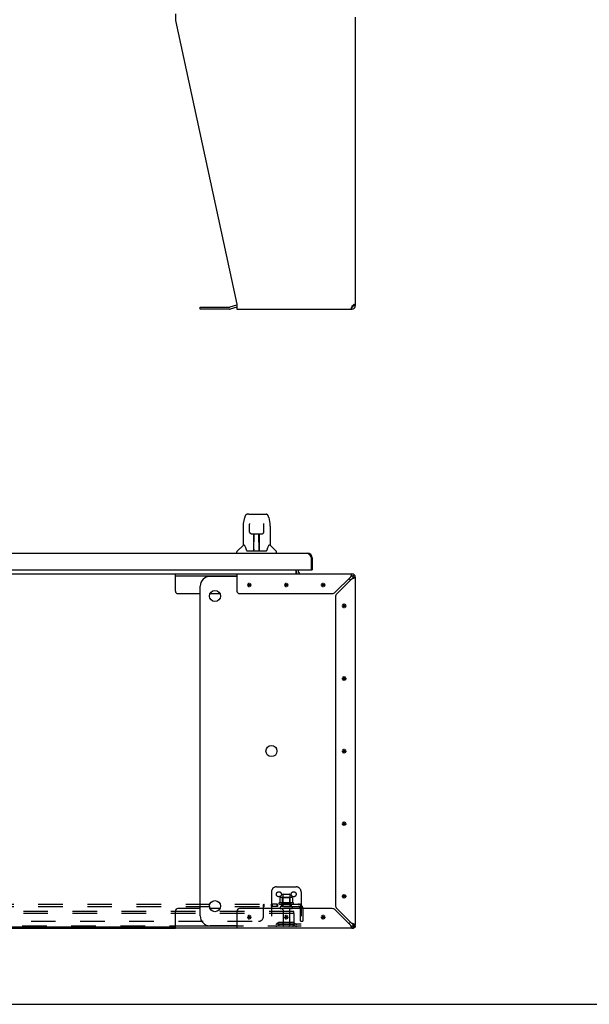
# Model space of a CAD drawing. Header units: inches. Extents: x 0 to 227, y 0 to 147.
# Tile 3 of 34: x 84 to 113, y 0 to 50. Entities that reach past the tile are written whole.
import ezdxf

# ---------------------------------------------------------------- set-up
doc = ezdxf.new("R2010")
doc.units = ezdxf.units.IN
doc.header["$LTSCALE"] = 12.466667
doc.header["$MEASUREMENT"] = 0
doc.linetypes.add('HIDDEN', pattern=[0.2, 0.1, -0.1])
doc.layers.get('0').update_dxf_attribs({"linetype": 'CONTINUOUS'})
doc.layers.add('02___PRT_ALL_AXES', color=7, linetype='CONTINUOUS')
doc.layers.add('DEFAULT_2', color=8, linetype='HIDDEN')

msp = doc.modelspace()

# ---------------------------------------------------------------- linework, layer by layer
at = {"color": 3, "linetype": 'Continuous'}
for p, q in [((92.273, 50.304), (92.273, 49.963)), ((101.396, 50.137), (101.396, 35.47)), ((92.273, 49.963), (95.396, 35.552)), ((95.396, 35.552), (95.396, 35.304)), ((101.313, 35.525), (101.331, 35.539)), ((101.331, 35.539), (101.347, 35.552)), ((93.527, 35.41), (95.014, 35.41)), ((95.379, 35.506), (95.03, 35.412)), ((95.396, 35.304), (101.229, 35.304)), ((101.222, 35.444), (101.214, 35.419)), ((101.229, 35.47), (101.222, 35.444)), ((101.229, 35.47), (101.251, 35.484)), ((101.251, 35.484), (101.273, 35.497)), ((70.892, 22.919), (98.962, 22.919)), ((99.127, 22.746), (99.133, 22.734)), ((99.133, 22.734), (99.14, 22.722)), ((99.14, 22.722), (99.147, 22.709)), ((99.147, 22.709), (99.153, 22.697)), ((99.153, 22.697), (99.166, 22.672)), ((99.166, 22.672), (99.166, 22.085)), ((99.208, 22.672), (99.208, 22.065)), ((70.708, 22.065), (99.146, 22.065)), ((98.5, 22.065), (98.5, 22.003)), ((92.273, 21.861), (101.229, 21.861)), ((95.396, 21.861), (95.396, 20.986)), ((101.153, 21.694), (100.384, 20.925)), ((100.46, 20.849), (101.229, 21.618)), ((101.281, 21.633), (101.305, 21.641)), ((101.396, 21.694), (101.396, 4.027)), ((95.521, 20.861), (100.229, 20.861)), ((100.396, 20.693), (100.396, 5.028)), ((95.396, 4.736), (95.396, 3.861)), ((100.229, 4.861), (95.521, 4.861)), ((100.384, 4.796), (101.153, 4.027)), ((101.229, 4.103), (100.46, 4.872)), ((49.519, 3.861), (92.273, 3.861)), ((101.229, 3.861), (92.273, 3.861)), ((101.169, 3.976), (101.176, 3.952)), ((101.292, 3.861), (101.262, 3.861)), ((101.396, 3.973), (101.396, 3.913))]:
    msp.add_line(p, q, dxfattribs=at)
at = {"color": 7, "linetype": 'Continuous'}
for p, q in [((93.527, 35.306), (93.527, 35.41)), ((95.014, 35.306), (93.527, 35.306)), ((95.396, 35.403), (95.057, 35.312)), ((101.211, 35.408), (101.229, 35.408)), ((101.229, 35.304), (101.229, 35.408)), ((101.269, 35.422), (101.269, 35.495)), ((101.396, 35.47), (101.292, 35.47)), ((95.722, 24.427), (95.787, 24.733)), ((95.992, 24.887), (95.911, 24.887)), ((95.993, 24.887), (96.799, 24.887)), ((95.998, 24.887), (95.996, 24.887)), ((96.8, 24.887), (96.881, 24.887)), ((97.005, 24.733), (97.07, 24.427)), ((95.707, 24.284), (95.707, 23.312)), ((96.029, 24.375), (96.01, 24.375)), ((96.029, 24.411), (96.029, 24.408)), ((96.029, 24.408), (96.029, 24.404)), ((96.029, 24.404), (96.029, 24.396)), ((96.029, 24.396), (96.029, 24.385)), ((96.036, 23.981), (96.029, 24.385)), ((96.756, 23.981), (96.763, 24.393)), ((96.782, 24.375), (96.762, 24.375)), ((96.763, 24.401), (96.763, 24.406)), ((96.763, 24.393), (96.763, 24.401)), ((97.085, 24.284), (97.085, 23.312)), ((96.117, 23.903), (96.237, 23.903)), ((96.247, 23.057), (96.261, 23.904)), ((96.254, 23.488), (96.254, 23.903)), ((96.261, 23.848), (96.254, 23.848)), ((96.258, 23.678), (96.254, 23.678)), ((96.257, 23.667), (96.254, 23.667)), ((96.273, 23.904), (96.519, 23.904)), ((96.522, 23.037), (96.507, 23.904)), ((96.508, 23.848), (96.538, 23.848)), ((96.538, 23.678), (96.511, 23.678)), ((96.538, 23.667), (96.511, 23.667)), ((96.512, 23.904), (96.512, 23.848)), ((96.538, 23.037), (96.538, 23.903)), ((96.555, 23.903), (96.675, 23.903)), ((95.701, 23.307), (95.404, 23.009)), ((95.78, 23.312), (95.707, 23.312)), ((95.875, 23.06), (95.88, 23.053)), ((95.91, 23.037), (96.882, 23.037)), ((96.248, 23.109), (96.247, 23.083)), ((96.254, 23.037), (96.254, 23.041)), ((96.515, 23.438), (96.538, 23.438)), ((96.538, 23.434), (96.515, 23.434)), ((96.521, 23.083), (96.521, 23.109)), ((97.085, 23.312), (97.012, 23.312)), ((97.091, 23.307), (97.388, 23.009)), ((95.392, 22.919), (95.392, 22.981)), ((97.4, 22.919), (97.4, 22.981)), ((99.208, 22.672), (99.166, 22.672)), ((98.396, 21.89), (98.396, 22.065)), ((99.146, 22.065), (99.208, 22.065)), ((49.519, 21.861), (92.273, 21.861)), ((92.273, 20.986), (92.273, 21.861)), ((92.273, 21.757), (95.396, 21.757)), ((95.396, 21.736), (94.027, 21.736)), ((101.229, 21.757), (101.229, 21.861)), ((101.347, 21.812), (101.274, 21.738)), ((101.396, 21.694), (101.292, 21.694)), ((93.527, 4.486), (93.527, 21.236)), ((92.398, 20.861), (93.527, 20.861)), ((94.026, 20.861), (94.529, 20.861)), ((92.273, 3.861), (92.273, 4.736)), ((93.527, 4.861), (92.398, 4.861)), ((94.529, 4.861), (94.026, 4.861)), ((101.292, 4.027), (101.396, 4.027)), ((92.273, 3.913), (49.519, 3.913)), ((95.396, 3.965), (92.273, 3.965)), ((95.396, 3.986), (94.027, 3.986)), ((101.229, 3.861), (101.229, 3.965)), ((101.347, 3.909), (101.274, 3.983)), ((101.292, 3.873), (101.292, 3.861)), ((101.35, 3.913), (101.396, 3.913)), ((0, 0), (226.667, 0))]:
    msp.add_line(p, q, dxfattribs=at)
at = {"color": 40, "linetype": 'Continuous'}
for p, q in [((95.906, 21.298), (96.136, 21.298)), ((95.94, 21.217), (96.102, 21.379)), ((95.94, 21.379), (96.102, 21.217)), ((96.021, 21.183), (96.021, 21.413)), ((97.781, 21.298), (98.011, 21.298)), ((97.815, 21.217), (97.977, 21.379)), ((97.815, 21.379), (97.977, 21.217)), ((97.896, 21.183), (97.896, 21.413)), ((99.656, 21.298), (99.886, 21.298)), ((99.69, 21.217), (99.852, 21.379)), ((99.69, 21.379), (99.852, 21.217)), ((99.771, 21.183), (99.771, 21.413)), ((100.718, 20.236), (100.948, 20.236)), ((100.752, 20.154), (100.915, 20.317)), ((100.752, 20.317), (100.915, 20.154)), ((100.833, 20.121), (100.833, 20.351)), ((100.718, 16.548), (100.948, 16.548)), ((100.752, 16.467), (100.915, 16.629)), ((100.752, 16.629), (100.915, 16.467)), ((100.833, 16.433), (100.833, 16.663)), ((100.718, 12.861), (100.948, 12.861)), ((100.752, 12.942), (100.915, 12.779)), ((100.752, 12.779), (100.915, 12.942)), ((100.833, 12.746), (100.833, 12.976)), ((100.718, 9.173), (100.948, 9.173)), ((100.752, 9.254), (100.915, 9.092)), ((100.752, 9.092), (100.915, 9.254)), ((100.833, 9.058), (100.833, 9.288)), ((100.752, 5.567), (100.915, 5.404)), ((100.752, 5.404), (100.915, 5.567)), ((100.833, 5.371), (100.833, 5.601)), ((100.718, 5.486), (100.948, 5.486)), ((95.94, 4.504), (96.102, 4.342)), ((95.94, 4.342), (96.102, 4.504)), ((96.021, 4.308), (96.021, 4.538)), ((97.815, 4.504), (97.977, 4.342)), ((97.815, 4.342), (97.977, 4.504)), ((97.896, 4.308), (97.896, 4.538)), ((99.69, 4.504), (99.852, 4.342)), ((99.69, 4.342), (99.852, 4.504)), ((99.771, 4.308), (99.771, 4.538)), ((95.906, 4.423), (96.136, 4.423)), ((97.781, 4.423), (98.011, 4.423)), ((99.656, 4.423), (99.886, 4.423))]:
    msp.add_line(p, q, dxfattribs=at)
at = {"color": 3, "linetype": 'Continuous'}
for points in [[(101.273, 35.497), (101.293, 35.511), (101.313, 35.525)], [(101.347, 35.552), (101.362, 35.539), (101.374, 35.525), (101.383, 35.511), (101.39, 35.497), (101.395, 35.484), (101.396, 35.47)], [(101.176, 35.322), (101.169, 35.312), (101.161, 35.306), (101.153, 35.304)], [(101.191, 35.352), (101.184, 35.335), (101.176, 35.322)], [(101.214, 35.419), (101.207, 35.394), (101.199, 35.372), (101.191, 35.352)], [(98.962, 22.919), (98.965, 22.919), (98.969, 22.918), (98.972, 22.918), (98.975, 22.917), (98.978, 22.917), (98.982, 22.916), (98.985, 22.915), (98.988, 22.914), (98.992, 22.912), (98.995, 22.911), (98.998, 22.909), (99.002, 22.907), (99.005, 22.905), (99.008, 22.903), (99.011, 22.901), (99.015, 22.899), (99.018, 22.896), (99.021, 22.893), (99.025, 22.891), (99.028, 22.888), (99.031, 22.885), (99.035, 22.881), (99.038, 22.878), (99.041, 22.874), (99.044, 22.871), (99.048, 22.867), (99.051, 22.863), (99.054, 22.859), (99.058, 22.855), (99.061, 22.851), (99.064, 22.846), (99.068, 22.842), (99.071, 22.837), (99.074, 22.833), (99.077, 22.828), (99.081, 22.823), (99.084, 22.818), (99.087, 22.813), (99.091, 22.808), (99.094, 22.803), (99.097, 22.797), (99.1, 22.792), (99.104, 22.786), (99.107, 22.781), (99.11, 22.775), (99.114, 22.769), (99.117, 22.764), (99.12, 22.758), (99.124, 22.752), (99.127, 22.746)], [(101.176, 21.77), (101.169, 21.746), (101.161, 21.72), (101.153, 21.694)], [(101.229, 21.861), (101.222, 21.859), (101.214, 21.852), (101.207, 21.842), (101.199, 21.829), (101.191, 21.812), (101.184, 21.792), (101.176, 21.77)], [(101.229, 21.618), (101.255, 21.626), (101.281, 21.633)], [(101.305, 21.641), (101.327, 21.648), (101.347, 21.656), (101.364, 21.664), (101.378, 21.671), (101.388, 21.679), (101.394, 21.687), (101.396, 21.694)], [(101.153, 4.027), (101.161, 4.001), (101.169, 3.976)], [(101.305, 4.08), (101.281, 4.088), (101.255, 4.096), (101.229, 4.103)], [(101.396, 4.027), (101.394, 4.035), (101.388, 4.042), (101.378, 4.05), (101.364, 4.058), (101.347, 4.065), (101.327, 4.073), (101.305, 4.08)], [(101.176, 3.952), (101.184, 3.929), (101.191, 3.909), (101.199, 3.892), (101.207, 3.879), (101.214, 3.869), (101.222, 3.863), (101.229, 3.861)]]:
    msp.add_lwpolyline(points, dxfattribs=at)
at = {"color": 7, "linetype": 'Continuous'}
for points in [[(101.288, 35.508), (101.29, 35.497), (101.291, 35.484), (101.292, 35.47)], [(95.911, 24.887), (95.907, 24.887), (95.892, 24.885), (95.877, 24.88), (95.863, 24.874), (95.851, 24.865), (95.84, 24.855), (95.83, 24.844), (95.822, 24.832), (95.815, 24.818), (95.808, 24.803), (95.802, 24.787), (95.796, 24.768), (95.791, 24.747), (95.787, 24.733)], [(96.981, 24.81), (96.975, 24.822), (96.968, 24.834), (96.961, 24.844), (96.953, 24.854), (96.943, 24.863), (96.933, 24.871), (96.921, 24.878), (96.909, 24.883), (96.895, 24.886), (96.881, 24.887)], [(97.005, 24.733), (97.002, 24.745), (96.997, 24.764), (96.992, 24.781), (96.987, 24.796), (96.981, 24.81)], [(95.722, 24.427), (95.716, 24.395), (95.711, 24.353), (95.708, 24.311), (95.707, 24.284)], [(96.028, 24.416), (96.028, 24.416), (96.028, 24.416), (96.028, 24.416), (96.028, 24.415), (96.028, 24.414), (96.029, 24.413), (96.029, 24.411)], [(96.763, 24.406), (96.763, 24.41), (96.763, 24.411), (96.763, 24.413), (96.763, 24.414), (96.763, 24.415), (96.764, 24.416), (96.764, 24.416)], [(97.085, 24.284), (97.084, 24.311), (97.081, 24.354), (97.076, 24.396), (97.07, 24.427)], [(96.036, 23.981), (96.038, 23.969), (96.041, 23.956), (96.046, 23.944), (96.054, 23.933), (96.063, 23.923), (96.073, 23.915), (96.084, 23.909), (96.096, 23.905), (96.108, 23.903), (96.116, 23.903)], [(96.237, 23.903), (96.24, 23.903), (96.249, 23.903), (96.258, 23.904), (96.267, 23.904), (96.273, 23.904)], [(96.519, 23.904), (96.527, 23.904), (96.536, 23.903), (96.544, 23.903), (96.553, 23.903), (96.555, 23.903)], [(96.676, 23.903), (96.685, 23.903), (96.697, 23.906), (96.709, 23.91), (96.72, 23.916), (96.73, 23.924), (96.739, 23.934), (96.746, 23.945), (96.752, 23.957), (96.755, 23.97), (96.756, 23.981)], [(95.777, 23.312), (95.782, 23.303), (95.796, 23.275), (95.811, 23.239), (95.826, 23.197), (95.843, 23.148), (95.857, 23.1)], [(95.857, 23.1), (95.86, 23.092), (95.865, 23.08), (95.87, 23.069), (95.875, 23.06)], [(95.88, 23.053), (95.886, 23.047), (95.893, 23.042), (95.9, 23.038), (95.908, 23.037), (95.91, 23.037)], [(96.882, 23.037), (96.883, 23.037), (96.891, 23.038), (96.899, 23.041), (96.906, 23.046)], [(96.906, 23.046), (96.911, 23.052), (96.917, 23.06)], [(96.917, 23.06), (96.922, 23.069), (96.927, 23.079), (96.932, 23.092), (96.935, 23.1)], [(96.935, 23.1), (96.949, 23.146), (96.965, 23.194), (96.98, 23.237), (96.995, 23.273), (97.009, 23.302), (97.015, 23.312)], [(98.396, 21.89), (98.397, 21.89), (98.399, 21.89), (98.401, 21.89), (98.403, 21.889), (98.405, 21.888), (98.406, 21.887), (98.408, 21.886), (98.41, 21.884), (98.411, 21.883), (98.413, 21.881), (98.414, 21.879), (98.416, 21.877)], [(98.416, 21.877), (98.418, 21.872), (98.42, 21.87), (98.421, 21.869), (98.423, 21.867), (98.424, 21.865), (98.426, 21.864), (98.427, 21.862), (98.429, 21.862), (98.43, 21.861), (98.431, 21.861), (98.433, 21.861)], [(101.191, 21.738), (101.184, 21.731), (101.176, 21.723), (101.169, 21.713), (101.161, 21.704), (101.153, 21.694)], [(101.229, 21.757), (101.222, 21.756), (101.214, 21.754), (101.207, 21.75), (101.199, 21.745), (101.191, 21.738)], [(101.229, 21.618), (101.239, 21.626), (101.249, 21.633), (101.258, 21.641), (101.266, 21.648), (101.274, 21.656), (101.28, 21.664), (101.285, 21.671), (101.289, 21.679), (101.291, 21.687), (101.292, 21.694)], [(101.153, 4.027), (101.161, 4.017), (101.169, 4.008), (101.176, 3.999), (101.184, 3.99), (101.191, 3.983), (101.199, 3.977), (101.207, 3.971), (101.214, 3.968), (101.222, 3.965), (101.229, 3.965)], [(101.274, 4.065), (101.266, 4.073), (101.258, 4.08), (101.249, 4.088), (101.239, 4.096), (101.229, 4.103)], [(101.292, 4.027), (101.291, 4.035), (101.289, 4.042), (101.285, 4.05), (101.28, 4.058), (101.274, 4.065)]]:
    msp.add_lwpolyline(points, dxfattribs=at)
for centre in [(94.277, 20.736), (97.144, 12.861), (94.277, 4.986)]:
    msp.add_circle(centre, 0.281, dxfattribs=at)
at = {"color": 3, "linetype": 'Continuous'}
for centre, radius, start, end in [((95.422, 35.345), 0.167, 98.961, 105), ((95.014, 35.473), 0.0625, 270, 285), ((101.229, 35.47), 0.167, 270, 360), ((98.962, 22.672), 0.246, 0, 90), ((99.146, 22.085), 0.02, 270, 360), ((98.642, 22.003), 0.142, 180, 270), ((101.229, 21.694), 0.167, 0, 90), ((95.521, 20.986), 0.125, 180, 270), ((100.229, 21.081), 0.22, 270, 315), ((100.616, 20.693), 0.22, 135, 180), ((100.616, 5.028), 0.22, 180, 225), ((95.521, 4.736), 0.125, 90, 180), ((100.229, 4.641), 0.22, 45, 90), ((101.229, 4.027), 0.167, 270, 360)]:
    msp.add_arc(centre, radius, start, end, dxfattribs=at)
at = {"color": 7, "linetype": 'Continuous'}
for centre, radius, start, end in [((95.014, 35.473), 0.167, 270, 285), ((101.229, 35.47), 0.0625, 270, 360), ((95.431, 22.981), 0.0394, 135, 180), ((95.715, 23.293), 0.0197, 90, 135), ((96.266, 23.056), 0.0197, 179, 270), ((96.266, 23.056), 0.0197, 260.739, 269.9232), ((96.502, 23.056), 0.0197, 270, 1), ((96.502, 23.056), 0.0197, 270.0771, 272.6469), ((97.077, 23.293), 0.0197, 45, 90), ((97.361, 22.981), 0.0394, 0, 45), ((94.027, 21.236), 0.5, 90, 180), ((98.642, 22.003), 0.246, 180, 214.2307), ((100.769, 21.236), 0.5, 38.696, 51.0622), ((101.229, 21.694), 0.0625, 0, 90), ((92.398, 20.986), 0.125, 180, 270), ((92.398, 4.736), 0.125, 90, 180), ((94.027, 4.486), 0.5, 180, 270), ((100.769, 4.486), 0.5, 308.9378, 321.304), ((101.229, 4.027), 0.0625, 270, 360)]:
    msp.add_arc(centre, radius, start, end, dxfattribs=at)
for centre, major_axis, start_param, end_param in [((96.246, 23.076), (0, 0.0394), -2.940151, -2.835574), ((96.522, 23.076), (0.0394, 0), -1.876815, -1.570796)]:
    msp.add_ellipse(centre, major_axis=major_axis, ratio=1, start_param=start_param, end_param=end_param, dxfattribs=at)
at = {"layer": '02___PRT_ALL_AXES', "color": 8, "linetype": 'HIDDEN'}
for p, q in [((97.713, 5.56), (97.713, 4.965)), ((98.079, 5.56), (98.079, 4.965)), ((97.457, 5.09), (97.137, 5.09)), ((97.137, 5.09), (97.137, 4.965)), ((97.176, 5.09), (97.176, 4.965)), ((97.418, 5.09), (97.418, 4.965)), ((97.457, 5.09), (97.457, 4.965)), ((98.252, 5.16), (97.54, 5.16)), ((97.562, 5.09), (97.646, 5.09)), ((98.146, 5.09), (97.646, 5.09)), ((97.646, 5.09), (97.646, 4.965)), ((98.146, 5.09), (98.23, 5.09)), ((98.146, 5.09), (98.146, 4.965)), ((97.457, 4.965), (97.137, 4.965)), ((98.146, 4.965), (97.646, 4.965)), ((97.73, 4.796), (97.73, 3.995)), ((98.062, 4.796), (98.062, 3.995))]:
    msp.add_line(p, q, dxfattribs=at)
for centre, radius, start, end in [((97.562, 5.128), 0.0384, 124.4497, 270), ((97.896, 4.559), 0.698, 117.6814, 120.6631), ((97.896, 4.559), 0.698, 59.3369, 62.3186), ((98.23, 5.128), 0.0384, 270, 55.5503)]:
    msp.add_arc(centre, radius, start, end, dxfattribs=at)
at = {"layer": 'DEFAULT_2', "color": 8, "linetype": 'HIDDEN'}
for p, q in [((97.146, 5.715), (97.146, 3.965)), ((97.396, 5.965), (98.396, 5.965)), ((97.743, 5.59), (98.049, 5.59)), ((98.646, 5.715), (98.646, 3.965)), ((42.927, 5.09), (98.615, 5.09)), ((96.74, 4.465), (96.74, 5.036)), ((96.741, 5.038), (96.743, 5.04)), ((96.775, 4.965), (96.775, 5.09)), ((97.577, 5.404), (97.577, 5.186)), ((98.152, 5.426), (97.64, 5.426)), ((97.712, 5.406), (97.692, 5.426)), ((97.712, 5.11), (97.692, 5.09)), ((98.079, 5.406), (97.712, 5.406)), ((97.712, 5.11), (97.712, 5.406)), ((98.079, 5.11), (97.712, 5.11)), ((98.079, 5.406), (98.099, 5.426)), ((98.079, 5.11), (98.079, 5.406)), ((98.079, 5.11), (98.099, 5.09)), ((98.215, 5.404), (98.215, 5.186)), ((98.653, 5.036), (98.574, 4.939)), ((98.615, 4.965), (98.615, 5.09)), ((42.927, 4.965), (98.615, 4.965)), ((98.271, 4.715), (43.271, 4.715)), ((98.271, 4.611), (43.271, 4.611)), ((98.16, 4.859), (97.631, 4.859)), ((98.271, 4.611), (98.271, 4.715)), ((98.271, 4.611), (98.271, 4.025)), ((98.615, 4.215), (98.615, 4.853)), ((98.74, 4.853), (98.74, 4.215)), ((45.052, 4.215), (96.49, 4.215)), ((98.646, 4.069), (97.146, 4.069)), ((97.489, 4.137), (97.421, 4.088)), ((97.55, 4.053), (97.482, 4.004)), ((98.236, 4.159), (97.555, 4.159)), ((98.236, 4.055), (97.555, 4.055)), ((97.721, 4.159), (97.721, 4.055)), ((98.071, 4.159), (98.071, 4.055)), ((98.242, 4.053), (98.31, 4.004)), ((98.303, 4.137), (98.371, 4.088)), ((98.615, 4.215), (98.74, 4.215)), ((98.211, 3.965), (43.331, 3.965)), ((98.646, 3.965), (98.211, 3.965))]:
    msp.add_line(p, q, dxfattribs=at)
for points in [[(96.74, 5.036), (96.741, 5.038), (96.743, 5.04), (96.744, 5.043), (96.746, 5.046), (96.748, 5.049), (96.749, 5.053), (96.751, 5.056)], [(96.751, 5.056), (96.754, 5.064), (96.755, 5.067), (96.757, 5.07)], [(96.757, 5.07), (96.758, 5.074), (96.76, 5.077), (96.761, 5.079), (96.763, 5.082)], [(96.761, 5.079), (96.763, 5.082), (96.765, 5.084), (96.767, 5.086), (96.769, 5.088), (96.771, 5.089), (96.772, 5.089), (96.774, 5.09), (96.775, 5.09)], [(96.765, 5.084), (96.767, 5.086), (96.769, 5.088), (96.771, 5.089)], [(96.772, 5.089), (96.774, 5.09), (96.775, 5.09)], [(97.577, 5.186), (97.577, 5.185), (97.577, 5.184), (97.576, 5.183), (97.576, 5.182), (97.576, 5.181), (97.575, 5.181), (97.575, 5.18), (97.575, 5.18), (97.574, 5.179), (97.574, 5.179), (97.574, 5.179), (97.573, 5.178), (97.573, 5.178), (97.573, 5.178), (97.573, 5.178), (97.572, 5.178), (97.572, 5.177), (97.572, 5.177)], [(97.583, 5.413), (97.582, 5.413), (97.58, 5.412), (97.579, 5.41), (97.578, 5.409), (97.578, 5.407), (97.577, 5.406), (97.577, 5.404)], [(98.209, 5.413), (98.21, 5.413), (98.212, 5.412), (98.213, 5.41), (98.214, 5.409), (98.214, 5.407), (98.215, 5.406), (98.215, 5.404)], [(98.22, 5.177), (98.22, 5.177), (98.22, 5.178), (98.219, 5.178), (98.219, 5.178), (98.219, 5.178), (98.218, 5.178), (98.218, 5.179), (98.218, 5.179), (98.218, 5.179), (98.217, 5.18), (98.217, 5.18), (98.216, 5.181), (98.216, 5.181), (98.216, 5.182), (98.215, 5.183), (98.215, 5.184), (98.215, 5.185), (98.215, 5.186)], [(98.615, 5.024), (98.615, 5.024), (98.615, 5.024), (98.615, 5.024), (98.615, 5.024), (98.615, 5.024), (98.615, 5.023), (98.615, 5.023), (98.615, 5.022), (98.614, 5.022), (98.614, 5.021), (98.614, 5.021), (98.614, 5.02), (98.614, 5.019), (98.614, 5.019), (98.614, 5.018), (98.614, 5.017), (98.614, 5.017), (98.613, 5.016), (98.613, 5.015), (98.613, 5.015), (98.613, 5.014), (98.613, 5.013), (98.613, 5.012), (98.612, 5.012), (98.612, 5.011), (98.612, 5.01), (98.612, 5.009), (98.612, 5.009), (98.611, 5.008), (98.611, 5.007), (98.611, 5.006), (98.611, 5.005), (98.61, 5.004), (98.61, 5.004), (98.61, 5.003), (98.61, 5.002), (98.609, 5.001), (98.609, 5), (98.609, 4.999), (98.609, 4.998), (98.608, 4.997), (98.608, 4.997), (98.608, 4.996), (98.607, 4.995), (98.607, 4.994), (98.607, 4.993), (98.606, 4.992), (98.606, 4.991), (98.606, 4.99), (98.605, 4.989), (98.605, 4.988), (98.605, 4.987), (98.604, 4.986), (98.604, 4.985), (98.603, 4.984), (98.603, 4.983), (98.603, 4.982), (98.602, 4.981), (98.602, 4.98), (98.601, 4.979), (98.601, 4.978), (98.6, 4.977), (98.6, 4.976), (98.6, 4.975), (98.599, 4.975), (98.599, 4.974), (98.599, 4.973), (98.598, 4.972), (98.598, 4.971), (98.597, 4.971), (98.597, 4.97), (98.597, 4.969), (98.596, 4.968), (98.596, 4.968), (98.595, 4.967), (98.595, 4.966), (98.595, 4.966), (98.594, 4.965), (98.594, 4.964), (98.594, 4.964), (98.593, 4.963), (98.593, 4.963), (98.593, 4.962), (98.592, 4.962), (98.592, 4.961), (98.592, 4.961), (98.592, 4.961), (98.592, 4.961)], [(98.635, 5.067), (98.633, 5.07), (98.632, 5.074), (98.63, 5.077), (98.629, 5.079), (98.627, 5.082), (98.625, 5.084), (98.623, 5.086), (98.621, 5.088), (98.62, 5.089), (98.618, 5.089), (98.616, 5.09), (98.615, 5.09)], [(98.615, 5.021), (98.615, 5.022), (98.615, 5.023), (98.615, 5.023), (98.615, 5.023), (98.615, 5.024), (98.615, 5.024), (98.615, 5.024)], [(98.653, 5.036), (98.651, 5.038), (98.649, 5.04), (98.647, 5.043), (98.645, 5.046), (98.643, 5.049), (98.641, 5.053), (98.64, 5.056), (98.638, 5.06), (98.635, 5.067)], [(96.74, 4.939), (96.741, 4.939), (96.743, 4.939), (96.745, 4.939), (96.746, 4.939), (96.748, 4.939), (96.75, 4.94), (96.751, 4.941), (96.753, 4.942), (96.754, 4.943), (96.755, 4.945), (96.757, 4.947)], [(96.74, 4.939), (96.741, 4.939), (96.743, 4.939), (96.745, 4.939), (96.746, 4.939), (96.748, 4.939), (96.75, 4.94), (96.751, 4.941), (96.753, 4.942), (96.754, 4.943), (96.755, 4.945)], [(96.757, 4.947), (96.758, 4.948), (96.759, 4.95), (96.762, 4.954)], [(96.762, 4.954), (96.763, 4.956), (96.765, 4.958), (96.766, 4.96), (96.768, 4.961), (96.769, 4.962), (96.771, 4.963)], [(96.765, 4.958), (96.766, 4.96), (96.768, 4.961), (96.769, 4.962), (96.771, 4.963), (96.772, 4.964), (96.774, 4.965), (96.775, 4.965)], [(96.772, 4.964), (96.774, 4.965), (96.775, 4.965)], [(98.574, 4.939), (98.575, 4.939), (98.575, 4.939), (98.576, 4.939), (98.577, 4.939), (98.578, 4.939), (98.579, 4.94), (98.581, 4.941), (98.582, 4.942), (98.584, 4.943), (98.585, 4.945), (98.587, 4.947), (98.591, 4.95)], [(98.591, 4.95), (98.593, 4.952), (98.595, 4.954), (98.598, 4.956), (98.6, 4.958), (98.602, 4.96), (98.605, 4.961), (98.607, 4.962), (98.609, 4.963), (98.611, 4.964), (98.613, 4.965), (98.615, 4.965)], [(98.592, 4.961), (98.592, 4.961), (98.592, 4.961), (98.592, 4.961), (98.592, 4.961), (98.592, 4.961), (98.592, 4.962), (98.593, 4.962), (98.593, 4.962), (98.593, 4.963), (98.594, 4.963), (98.594, 4.964), (98.594, 4.964)]]:
    msp.add_lwpolyline(points, dxfattribs=at)
for centre in [(97.521, 5.59), (98.271, 5.59)]:
    msp.add_circle(centre, 0.128, dxfattribs=at)
for centre, radius, start, end in [((97.396, 5.715), 0.25, 90, 180), ((97.743, 5.56), 0.03, 90, 180), ((98.049, 5.56), 0.03, 0, 90), ((98.396, 5.715), 0.25, 0, 90), ((97.64, 5.284), 0.141, 90, 113.95), ((98.152, 5.284), 0.141, 66.05, 90), ((98.503, 4.853), 0.237, 0, 90), ((97.631, 4.912), 0.053, 90, 270), ((97.667, 4.796), 0.0625, 0, 90), ((98.124, 4.796), 0.0625, 90, 180), ((98.16, 4.912), 0.053, 270, 90), ((98.503, 4.853), 0.112, 0, 90), ((96.49, 4.465), 0.25, 270, 360), ((97.36, 4.173), 0.104, 270, 305.7539), ((97.36, 4.173), 0.208, 270, 305.7539), ((97.555, 4.045), 0.114, 90, 125.7539), ((97.555, 4.045), 0.01, 90, 125.7539), ((98.208, 4.027), 0.0625, 270, 360), ((98.211, 4.025), 0.06, 270, 360), ((98.236, 4.045), 0.114, 54.2461, 90), ((98.236, 4.045), 0.01, 54.2461, 90), ((98.432, 4.173), 0.208, 234.2461, 270), ((98.432, 4.173), 0.104, 234.2461, 270), ((97.76, 3.995), 0.03, 180, 270), ((98.032, 3.995), 0.03, 270, 360)]:
    msp.add_arc(centre, radius, start, end, dxfattribs=at)

doc.saveas('drawing.dxf')
